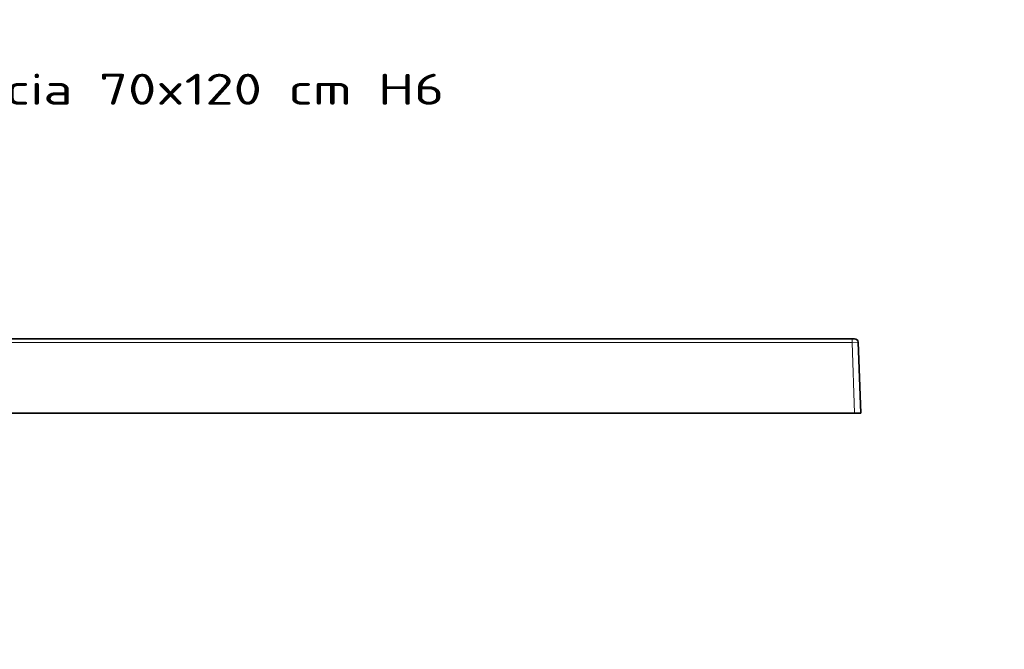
# Model space of a CAD drawing. Extents: x 57 to 353, y 22 to 278.
# Tile 5 of 5: x 194 to 353, y 176 to 278. Entities that reach past the tile are written whole.
import ezdxf
from ezdxf.enums import TextEntityAlignment as Align

# ---------------------------------------------------------------- set-up
doc = ezdxf.new("R2010")
doc.units = 0
doc.layers.get('0').update_dxf_attribs({"lineweight": 13})
doc.styles.get("Standard").update_dxf_attribs({"font": 'isocp.shx'})
doc.dimstyles.get("Standard").update_dxf_attribs({"dimtxt": 2.5, "dimasz": 2.5, "dimexe": 1.25, "dimexo": 0.625, "dimtad": 1, "dimcen": 2.5, "dimadec": 0, "dimazin": 0, "dimtfac": 1, "dimtmove": 0, "dimatfit": 0, "dimfxl": 0, "dimarcsym": 0})

# ---------------------------------------------------------------- blocks, each defined once
blk = doc.blocks.new('*D')
at = {"color": 7, "lineweight": 13}
for p, q in [((72.34, 209.64), (72.34, 231.64)), ((88.98, 173.93), (60.24, 173.93)), ((62.24, 33.91), (62.24, 173.93)), ((331.02, 173.93), (353.19, 173.93)), ((351.19, 139.51), (351.19, 173.93)), ((202.06, 135.06), (232.65, 152.23)), ((224.22, 139.51), (353.19, 139.51)), ((89.38, 33.91), (60.24, 33.91)), ((89.98, 23.85), (330.02, 23.85))]:
    blk.add_line(p, q, dxfattribs=at)
at = {"color": 7, "lineweight": 13, "ltscale": 0.476093}
blk.add_line((89.38, 226.64), (70.34, 226.64), dxfattribs=at)
at = {"color": 7, "lineweight": 13, "ltscale": 0.46614}
blk.add_line((88.98, 214.64), (70.34, 214.64), dxfattribs=at)
at = {"color": 7, "lineweight": 13, "ltscale": 0.276529}
for p, q in [((89.98, 32.91), (89.98, 21.85)), ((330.02, 32.91), (330.02, 21.85))]:
    blk.add_line(p, q, dxfattribs=at)
at = {"color": 7, "lineweight": 13}
for points in [[(71.82, 228.57), (72.34, 226.64), (72.85, 228.57)], [(72.85, 212.71), (72.34, 214.64), (71.82, 212.71)], [(62.76, 172), (62.24, 173.93), (61.73, 172)], [(351.71, 172), (351.19, 173.93), (350.67, 172)], [(216.5, 142.57), (217.94, 143.97), (216, 143.47)], [(350.67, 141.44), (351.19, 139.51), (351.71, 141.44)], [(203.5, 136.45), (202.06, 135.06), (204, 135.55)], [(61.73, 35.84), (62.24, 33.91), (62.76, 35.84)], [(91.91, 24.37), (89.98, 23.85), (91.91, 23.33)], [(328.09, 23.33), (330.02, 23.85), (328.09, 24.37)]]:
    blk.add_lwpolyline(points, dxfattribs=at)
for s, rotation, p, p2 in [('60', 90, (70.34, 217.25), (70.34, 224.03)), ('172', 90, (349.19, 151.47), (349.19, 161.98)), ('90', 29.3103, (225.76, 150.65), (231.67, 153.97)), ('%%c', 29.3103, (222.65, 148.91), (224.89, 150.17)), ('700', 90, (60.24, 98.67), (60.24, 109.18))]:
    blk.add_text(s, height=3.5, rotation=rotation, dxfattribs=at).set_placement(p, p2, align=Align.FIT)
blk.add_text('1200', height=3.5, dxfattribs=at).set_placement((202.88, 25.85), (217.12, 25.85), align=Align.FIT)
blk = doc.blocks.new('BLOCK5')
at = {"color": 7, "lineweight": 13}
for s, p, p2 in [('Art - 1211', (150, 273.06), (193.37, 273.06)), ('Piatto doccia 70x120 cm H6', (150, 264.42), (262.77, 264.42))]:
    blk.add_text(s, height=5, dxfattribs=at).set_placement(p, p2, align=Align.FIT)
blk = doc.blocks.new('BLOCK8')
at = {"color": 7, "lineweight": 35}
for p, q in [((-593.1, 0), (593.1, 0)), ((600.1, -60), (598.1, -2.9)), ((-595.09, -60), (595.09, -60))]:
    blk.add_line(p, q, dxfattribs=at)
at = {"color": 7, "lineweight": 35, "ltscale": 0.05003}
blk.add_line((593.1, 0), (595.1, 0), dxfattribs=at)
at = {"color": 7, "lineweight": 13}
for p in [(-593.1, -3), (595.09, -60)]:
    blk.add_line(p, (593.1, -3), dxfattribs=at)
at = {"color": 7, "lineweight": 13, "ltscale": 0.075}
blk.add_line((593.1, 0), (593.1, -3), dxfattribs=at)
at = {"color": 7, "lineweight": 13, "ltscale": 0.125012}
blk.add_line((593.1, -3), (598.1, -2.9), dxfattribs=at)
at = {"color": 7, "lineweight": 35, "ltscale": 0.125076}
blk.add_line((595.09, -60), (600.1, -60), dxfattribs=at)
at = {"color": 7, "lineweight": 35}
blk.add_arc((595.1, -3), 3, 2, 90, dxfattribs=at)

msp = doc.modelspace()

# ---------------------------------------------------------------- block references
at = {"lineweight": 0}
msp.add_blockref('BLOCK5', (0, 0), dxfattribs=at)
at = {"lineweight": 0, "xscale": 0.2, "yscale": 0.2, "zscale": 0.2}
msp.add_blockref('BLOCK8', (210, 226.6393), dxfattribs=at)

# ---------------------------------------------------------------- dimensions: what is measured, and where the dimension line sits
at = {"color": 0, "lineweight": 0}
for base, p1, p2, angle, middle, dimtype in [((89.981, 23.8503), (330.019, 34.9115), (89.981, 34.9115), 180, (210, 23.8503), 161), ((62.24409, 33.9115), (90.98034, 173.93055), (91.37966, 33.9115), 269.998569, (62.24409, 103.92102), 160), ((351.1891, 139.5115), (329.0197, 173.9305), (222.22, 139.5115), 269.998569, (351.1891, 156.721), 160), ((72.3359, 214.6393), (91.3797, 226.6393), (90.9816, 214.6393), 269.998569, (72.3359, 220.6393), 160)]:
    dim = msp.add_linear_dim(base=base, p1=p1, p2=p2, angle=angle, dimstyle='Standard', override={"dimlfac": 5}, dxfattribs=at)
    dim.commit()
    dim.dimension.update_dxf_attribs({"geometry": '*D', "text_midpoint": middle, "dimtype": dimtype})
dim = msp.add_diameter_dim_2p(p1=(202.065, 135.0567), p2=(217.935, 143.9663), text='%%c90', dimstyle='Standard', override={"dimlfac": 5}, dxfattribs=at)
dim.commit()
dim.dimension.update_dxf_attribs({"geometry": '*D', "text_midpoint": (228.1401, 149.6955), "dimtype": 163})

doc.saveas('drawing.dxf')
